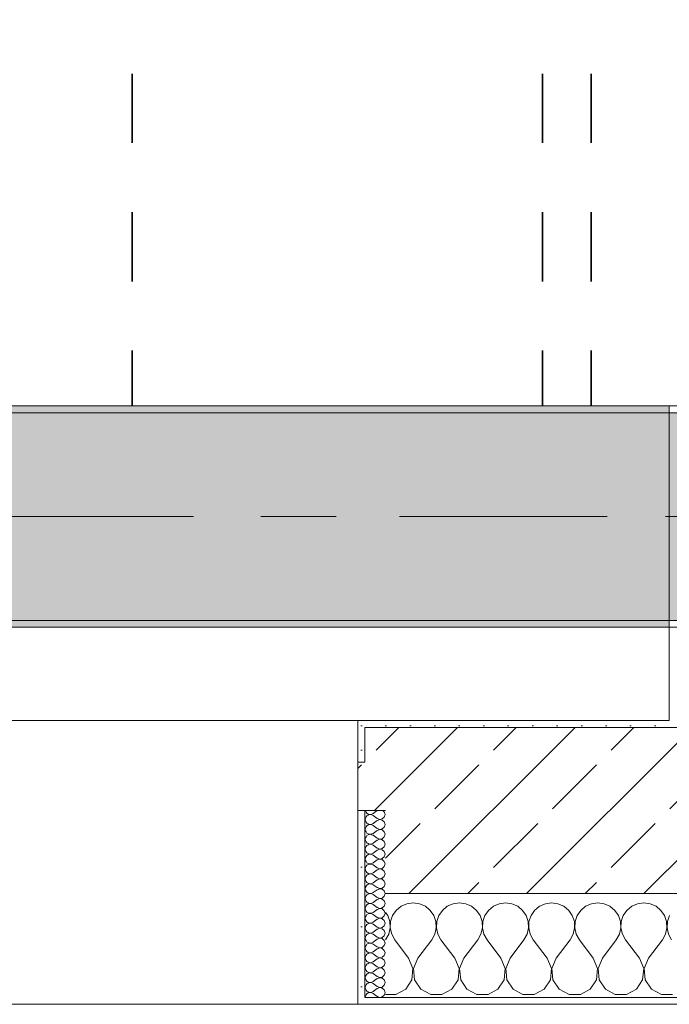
# Model space of a CAD drawing. Header units: metres. Extents: x -3.6 to 84.5, y -11 to 16.8.
# Tile 48 of 228: x 17.4 to 18.4, y -0.2 to 1.3. Entities that reach past the tile are written whole.
import ezdxf

# ---------------------------------------------------------------- set-up
doc = ezdxf.new("R2010")
doc.units = ezdxf.units.M
doc.header["$MEASUREMENT"] = 0
doc.linetypes.add('Achse', pattern=[0.2, 0.1, -0.05, 0, -0.05])
doc.linetypes.add('Strichlinie doppelt', pattern=[0.546806, 0.264583, -0.105833, 0.070556, -0.105833])
for name, color, linetype in [('155 - Bemaßung_ Beschriftung.Ausbau - Deckenelemente', 7, 'Continuous'), ('451 - Universal.Achsen Raster', 7, 'Continuous'), ('604 - Struktur.Wand Aussen', 7, 'Continuous'), ('607 - Struktur.Stütze', 7, 'Continuous'), ('608 - Struktur.Träger', 7, 'Continuous')]:
    doc.layers.add(name, color=color, linetype=linetype)
pattern_1 = [(45, (0, 0), (-0.01767767, 0.01767767), [0, -0.025])]
pattern_2 = [(0, (0, 0), (0, 0.08660254), [0, -0.05]), (0, (0.025, 0.0433), (0, 0.08660254), [0, -0.05])]
pattern_3 = [(45, (0, 0), (-0.08485281, 0.08485281), []), (45, (-0.04243, 0.04243), (-0.08485281, 0.08485281), [0.09, -0.03])]

# ---------------------------------------------------------------- blocks, each defined once
blk = doc.blocks.new('*X77')
at = {"layer": '604 - Struktur.Wand Aussen', "color": 7, "linetype": 'Continuous', "lineweight": 5}
for p, q in [((17.9825, -0.0133), (17.9754, -0.0192)), ((17.9909, -0.0096), (17.9825, -0.0133)), ((18, -0.0083), (17.9909, -0.0096)), ((18.0091, -0.0096), (18, -0.0083)), ((18.0175, -0.0133), (18.0091, -0.0096)), ((18.0246, -0.0192), (18.0175, -0.0133)), ((18.0491, -0.0133), (18.0421, -0.0192)), ((18.0576, -0.0096), (18.0491, -0.0133)), ((18.0667, -0.0083), (18.0576, -0.0096)), ((18.0758, -0.0096), (18.0667, -0.0083)), ((18.0842, -0.0133), (18.0758, -0.0096)), ((18.0913, -0.0192), (18.0842, -0.0133)), ((18.1158, -0.0133), (18.1087, -0.0192)), ((18.1242, -0.0096), (18.1158, -0.0133)), ((18.1333, -0.0083), (18.1242, -0.0096)), ((18.1424, -0.0096), (18.1333, -0.0083)), ((18.1509, -0.0133), (18.1424, -0.0096)), ((18.1579, -0.0192), (18.1509, -0.0133)), ((18.1825, -0.0133), (18.1754, -0.0192)), ((18.1909, -0.0096), (18.1825, -0.0133)), ((18.2, -0.0083), (18.1909, -0.0096)), ((18.2091, -0.0096), (18.2, -0.0083)), ((18.2175, -0.0133), (18.2091, -0.0096)), ((18.2246, -0.0192), (18.2175, -0.0133)), ((18.2491, -0.0133), (18.2421, -0.0192)), ((18.2576, -0.0096), (18.2491, -0.0133)), ((18.2667, -0.0083), (18.2576, -0.0096)), ((18.2758, -0.0096), (18.2667, -0.0083)), ((18.2842, -0.0133), (18.2758, -0.0096)), ((18.2913, -0.0192), (18.2842, -0.0133)), ((18.3158, -0.0133), (18.3087, -0.0192)), ((18.3242, -0.0096), (18.3158, -0.0133)), ((18.3333, -0.0083), (18.3242, -0.0096)), ((18.3424, -0.0096), (18.3333, -0.0083)), ((18.3509, -0.0133), (18.3424, -0.0096)), ((18.3579, -0.0192), (18.3509, -0.0133)), ((17.9631, -0.0268), (17.96, -0.0222)), ((17.9661, -0.0355), (17.9631, -0.0268)), ((17.9702, -0.0268), (17.9672, -0.0355)), ((17.9754, -0.0192), (17.9702, -0.0268)), ((18.0298, -0.0268), (18.0246, -0.0192)), ((18.0328, -0.0355), (18.0298, -0.0268)), ((18.0369, -0.0268), (18.0339, -0.0355)), ((18.0421, -0.0192), (18.0369, -0.0268)), ((18.0965, -0.0268), (18.0913, -0.0192)), ((18.0994, -0.0355), (18.0965, -0.0268)), ((18.1035, -0.0268), (18.1006, -0.0355)), ((18.1087, -0.0192), (18.1035, -0.0268)), ((18.1631, -0.0268), (18.1579, -0.0192)), ((18.1661, -0.0355), (18.1631, -0.0268)), ((18.1702, -0.0268), (18.1672, -0.0355)), ((18.1754, -0.0192), (18.1702, -0.0268)), ((18.2298, -0.0268), (18.2246, -0.0192)), ((18.2328, -0.0355), (18.2298, -0.0268)), ((18.2369, -0.0268), (18.2339, -0.0355)), ((18.2421, -0.0192), (18.2369, -0.0268)), ((18.2965, -0.0268), (18.2913, -0.0192)), ((18.2994, -0.0355), (18.2965, -0.0268)), ((18.3035, -0.0268), (18.3006, -0.0355)), ((18.3087, -0.0192), (18.3035, -0.0268)), ((18.3631, -0.0268), (18.3579, -0.0192)), ((18.3661, -0.0355), (18.3631, -0.0268)), ((18.3702, -0.0268), (18.3672, -0.0355)), ((17.9665, -0.0447), (17.9661, -0.0355)), ((17.9672, -0.0355), (17.9668, -0.0447)), ((18.0332, -0.0447), (18.0328, -0.0355)), ((18.0339, -0.0355), (18.0335, -0.0447)), ((18.0999, -0.0447), (18.0994, -0.0355)), ((18.1006, -0.0355), (18.1001, -0.0447)), ((18.1665, -0.0447), (18.1661, -0.0355)), ((18.1672, -0.0355), (18.1668, -0.0447)), ((18.2332, -0.0447), (18.2328, -0.0355)), ((18.2339, -0.0355), (18.2335, -0.0447)), ((18.2999, -0.0447), (18.2994, -0.0355)), ((18.3006, -0.0355), (18.3001, -0.0447)), ((18.3665, -0.0447), (18.3661, -0.0355)), ((18.3672, -0.0355), (18.3668, -0.0447)), ((17.96, -0.0617), (17.9645, -0.0536)), ((17.9645, -0.0536), (17.9665, -0.0447)), ((17.9668, -0.0447), (17.9689, -0.0536)), ((17.9689, -0.0536), (17.9733, -0.0617)), ((18.0267, -0.0617), (18.0311, -0.0536)), ((18.0311, -0.0536), (18.0332, -0.0447)), ((18.0335, -0.0447), (18.0355, -0.0536)), ((18.0355, -0.0536), (18.04, -0.0617)), ((18.0933, -0.0617), (18.0978, -0.0536)), ((18.0978, -0.0536), (18.0999, -0.0447)), ((18.1001, -0.0447), (18.1022, -0.0536)), ((18.1022, -0.0536), (18.1067, -0.0617)), ((18.16, -0.0617), (18.1645, -0.0536)), ((18.1645, -0.0536), (18.1665, -0.0447)), ((18.1668, -0.0447), (18.1689, -0.0536)), ((18.1689, -0.0536), (18.1733, -0.0617)), ((18.2267, -0.0617), (18.2311, -0.0536)), ((18.2311, -0.0536), (18.2332, -0.0447)), ((18.2335, -0.0447), (18.2355, -0.0536)), ((18.2355, -0.0536), (18.24, -0.0617)), ((18.2933, -0.0617), (18.2978, -0.0536)), ((18.2978, -0.0536), (18.2999, -0.0447)), ((18.3001, -0.0447), (18.3022, -0.0536)), ((18.3022, -0.0536), (18.3067, -0.0617)), ((18.36, -0.0617), (18.3645, -0.0536)), ((18.3645, -0.0536), (18.3665, -0.0447)), ((18.3668, -0.0447), (18.3689, -0.0536)), ((18.3689, -0.0536), (18.3733, -0.0617)), ((17.9933, -0.0883), (17.9733, -0.0617)), ((18.0067, -0.0883), (18.0267, -0.0617)), ((18.06, -0.0883), (18.04, -0.0617)), ((18.0733, -0.0883), (18.0933, -0.0617)), ((18.1267, -0.0883), (18.1067, -0.0617)), ((18.14, -0.0883), (18.16, -0.0617)), ((18.1933, -0.0883), (18.1733, -0.0617)), ((18.2067, -0.0883), (18.2267, -0.0617)), ((18.26, -0.0883), (18.24, -0.0617)), ((18.2733, -0.0883), (18.2933, -0.0617)), ((18.3267, -0.0883), (18.3067, -0.0617)), ((18.34, -0.0883), (18.36, -0.0617)), ((17.9996, -0.1033), (17.9933, -0.0883)), ((18.0067, -0.0883), (18.0004, -0.1033)), ((18.0663, -0.1033), (18.06, -0.0883)), ((18.0733, -0.0883), (18.067, -0.1033)), ((18.133, -0.1033), (18.1267, -0.0883)), ((18.14, -0.0883), (18.1337, -0.1033)), ((18.1996, -0.1033), (18.1933, -0.0883)), ((18.2067, -0.0883), (18.2004, -0.1033)), ((18.2663, -0.1033), (18.26, -0.0883)), ((18.2733, -0.0883), (18.267, -0.1033)), ((18.333, -0.1033), (18.3267, -0.0883)), ((18.34, -0.0883), (18.3337, -0.1033)), ((17.9981, -0.1195), (17.9996, -0.1033)), ((18.0004, -0.1033), (18.0019, -0.1195)), ((18.0648, -0.1195), (18.0663, -0.1033)), ((18.067, -0.1033), (18.0686, -0.1195)), ((18.1314, -0.1195), (18.133, -0.1033)), ((18.1337, -0.1033), (18.1352, -0.1195)), ((18.1981, -0.1195), (18.1996, -0.1033)), ((18.2004, -0.1033), (18.2019, -0.1195)), ((18.2648, -0.1195), (18.2663, -0.1033)), ((18.267, -0.1033), (18.2686, -0.1195)), ((18.3314, -0.1195), (18.333, -0.1033)), ((18.3337, -0.1033), (18.3352, -0.1195)), ((17.9891, -0.133), (17.9981, -0.1195)), ((18.0019, -0.1195), (18.0109, -0.133)), ((18.0558, -0.133), (18.0648, -0.1195)), ((18.0686, -0.1195), (18.0776, -0.133)), ((18.1224, -0.133), (18.1314, -0.1195)), ((18.1352, -0.1195), (18.1442, -0.133)), ((18.1891, -0.133), (18.1981, -0.1195)), ((18.2019, -0.1195), (18.2109, -0.133)), ((18.2558, -0.133), (18.2648, -0.1195)), ((18.2686, -0.1195), (18.2776, -0.133)), ((18.3224, -0.133), (18.3314, -0.1195)), ((18.3352, -0.1195), (18.3442, -0.133)), ((17.96, -0.1407), (17.9748, -0.1407)), ((17.9748, -0.1407), (17.9891, -0.133)), ((18.0109, -0.133), (18.0252, -0.1407)), ((18.0252, -0.1407), (18.0415, -0.1407)), ((18.0415, -0.1407), (18.0558, -0.133)), ((18.0776, -0.133), (18.0919, -0.1407)), ((18.0919, -0.1407), (18.1081, -0.1407)), ((18.1081, -0.1407), (18.1224, -0.133)), ((18.1442, -0.133), (18.1585, -0.1407)), ((18.1585, -0.1407), (18.1748, -0.1407)), ((18.1748, -0.1407), (18.1891, -0.133)), ((18.2109, -0.133), (18.2252, -0.1407)), ((18.2252, -0.1407), (18.2415, -0.1407)), ((18.2415, -0.1407), (18.2558, -0.133)), ((18.2776, -0.133), (18.2919, -0.1407)), ((18.2919, -0.1407), (18.3081, -0.1407)), ((18.3081, -0.1407), (18.3224, -0.133)), ((18.3442, -0.133), (18.3585, -0.1407)), ((18.3585, -0.1407), (18.3748, -0.1407))]:
    blk.add_line(p, q, dxfattribs=at)
blk = doc.blocks.new('*X107')
at = {"layer": '604 - Struktur.Wand Aussen', "color": 7, "linetype": 'Continuous', "lineweight": 5}
for p, q in [((17.931, 0.1141), (17.9307, 0.1121)), ((17.9309, 0.125), (17.931, 0.1245)), ((17.931, 0.1245), (17.9318, 0.1227)), ((17.9318, 0.1159), (17.931, 0.1141)), ((17.9318, 0.1227), (17.933, 0.1212)), ((17.933, 0.1174), (17.9318, 0.1159)), ((17.933, 0.1212), (17.9347, 0.12)), ((17.9347, 0.1185), (17.933, 0.1174)), ((17.9347, 0.12), (17.9365, 0.1194)), ((17.9365, 0.1192), (17.9347, 0.1185)), ((17.9365, 0.1194), (17.9385, 0.1193)), ((17.9385, 0.1193), (17.9365, 0.1192)), ((17.9385, 0.1193), (17.9404, 0.1198)), ((17.9404, 0.1188), (17.9385, 0.1193)), ((17.9404, 0.1198), (17.9421, 0.1207)), ((17.9421, 0.1179), (17.9404, 0.1188)), ((17.9479, 0.125), (17.9421, 0.1207)), ((17.9479, 0.1136), (17.9421, 0.1179)), ((17.9553, 0.1129), (17.9582, 0.1155)), ((17.9582, 0.123), (17.9561, 0.125)), ((17.9593, 0.1193), (17.9582, 0.123)), ((17.9582, 0.1155), (17.9593, 0.1193)), ((17.9307, 0.1121), (17.931, 0.1102)), ((17.931, 0.0998), (17.9307, 0.0979)), ((17.931, 0.1102), (17.9318, 0.1084)), ((17.9318, 0.1016), (17.931, 0.0998)), ((17.9318, 0.1084), (17.933, 0.1069)), ((17.933, 0.1031), (17.9318, 0.1016)), ((17.933, 0.1069), (17.9347, 0.1058)), ((17.9347, 0.1042), (17.933, 0.1031)), ((17.9347, 0.1058), (17.9365, 0.1051)), ((17.9365, 0.1049), (17.9347, 0.1042)), ((17.9365, 0.1051), (17.9385, 0.105)), ((17.9385, 0.105), (17.9365, 0.1049)), ((17.9385, 0.105), (17.9404, 0.1055)), ((17.9404, 0.1045), (17.9385, 0.105)), ((17.9404, 0.1055), (17.9421, 0.1064)), ((17.9421, 0.1036), (17.9404, 0.1045)), ((17.9479, 0.1107), (17.9421, 0.1064)), ((17.9479, 0.0993), (17.9421, 0.1036)), ((17.9479, 0.1136), (17.9515, 0.1122)), ((17.9515, 0.1121), (17.9479, 0.1107)), ((17.9515, 0.1122), (17.9553, 0.1129)), ((17.9553, 0.1114), (17.9515, 0.1121)), ((17.9582, 0.1088), (17.9553, 0.1114)), ((17.9553, 0.0986), (17.9582, 0.1012)), ((17.9593, 0.105), (17.9582, 0.1088)), ((17.9582, 0.1012), (17.9593, 0.105)), ((17.9307, 0.0979), (17.931, 0.0959)), ((17.931, 0.0855), (17.9307, 0.0836)), ((17.931, 0.0959), (17.9318, 0.0941)), ((17.9318, 0.0873), (17.931, 0.0855)), ((17.9318, 0.0941), (17.933, 0.0926)), ((17.933, 0.0888), (17.9318, 0.0873)), ((17.933, 0.0926), (17.9347, 0.0915)), ((17.9347, 0.09), (17.933, 0.0888)), ((17.9347, 0.0915), (17.9365, 0.0908)), ((17.9365, 0.0906), (17.9347, 0.09)), ((17.9365, 0.0908), (17.9385, 0.0907)), ((17.9385, 0.0907), (17.9365, 0.0906)), ((17.9385, 0.0907), (17.9404, 0.0912)), ((17.9404, 0.0902), (17.9385, 0.0907)), ((17.9404, 0.0912), (17.9421, 0.0921)), ((17.9421, 0.0893), (17.9404, 0.0902)), ((17.9479, 0.0964), (17.9421, 0.0921)), ((17.9479, 0.085), (17.9421, 0.0893)), ((17.9479, 0.0993), (17.9515, 0.0979)), ((17.9515, 0.0978), (17.9479, 0.0964)), ((17.9515, 0.0979), (17.9553, 0.0986)), ((17.9553, 0.0971), (17.9515, 0.0978)), ((17.9582, 0.0945), (17.9553, 0.0971)), ((17.9553, 0.0843), (17.9582, 0.087)), ((17.9593, 0.0907), (17.9582, 0.0945)), ((17.9582, 0.087), (17.9593, 0.0907)), ((17.9307, 0.0836), (17.931, 0.0816)), ((17.931, 0.0712), (17.9307, 0.0693)), ((17.931, 0.0816), (17.9318, 0.0798)), ((17.9318, 0.073), (17.931, 0.0712)), ((17.9318, 0.0798), (17.933, 0.0783)), ((17.933, 0.0746), (17.9318, 0.073)), ((17.933, 0.0783), (17.9347, 0.0772)), ((17.9347, 0.0757), (17.933, 0.0746)), ((17.9347, 0.0772), (17.9365, 0.0766)), ((17.9365, 0.0763), (17.9347, 0.0757)), ((17.9365, 0.0766), (17.9385, 0.0765)), ((17.9385, 0.0764), (17.9365, 0.0763)), ((17.9385, 0.0765), (17.9404, 0.0769)), ((17.9404, 0.076), (17.9385, 0.0764)), ((17.9404, 0.0769), (17.9421, 0.0779)), ((17.9421, 0.075), (17.9404, 0.076)), ((17.9479, 0.0821), (17.9421, 0.0779)), ((17.9479, 0.0707), (17.9421, 0.075)), ((17.9479, 0.085), (17.9515, 0.0836)), ((17.9515, 0.0835), (17.9479, 0.0821)), ((17.9515, 0.0836), (17.9553, 0.0843)), ((17.9553, 0.0828), (17.9515, 0.0835)), ((17.9582, 0.0802), (17.9553, 0.0828)), ((17.9553, 0.07), (17.9582, 0.0727)), ((17.9593, 0.0764), (17.9582, 0.0802)), ((17.9582, 0.0727), (17.9593, 0.0764)), ((17.9307, 0.0693), (17.931, 0.0673)), ((17.931, 0.057), (17.9307, 0.055)), ((17.931, 0.0673), (17.9318, 0.0655)), ((17.9318, 0.0588), (17.931, 0.057)), ((17.9318, 0.0655), (17.933, 0.064)), ((17.933, 0.0603), (17.9318, 0.0588)), ((17.933, 0.064), (17.9347, 0.0629)), ((17.9347, 0.0614), (17.933, 0.0603)), ((17.9347, 0.0629), (17.9365, 0.0623)), ((17.9365, 0.062), (17.9347, 0.0614)), ((17.9365, 0.0623), (17.9385, 0.0622)), ((17.9385, 0.0621), (17.9365, 0.062)), ((17.9385, 0.0622), (17.9404, 0.0626)), ((17.9404, 0.0617), (17.9385, 0.0621)), ((17.9404, 0.0626), (17.9421, 0.0636)), ((17.9421, 0.0607), (17.9404, 0.0617)), ((17.9479, 0.0679), (17.9421, 0.0636)), ((17.9479, 0.0564), (17.9421, 0.0607)), ((17.9479, 0.0707), (17.9515, 0.0693)), ((17.9515, 0.0693), (17.9479, 0.0679)), ((17.9515, 0.0693), (17.9553, 0.07)), ((17.9553, 0.0685), (17.9515, 0.0693)), ((17.9582, 0.0659), (17.9553, 0.0685)), ((17.9553, 0.0558), (17.9582, 0.0584)), ((17.9593, 0.0621), (17.9582, 0.0659)), ((17.9582, 0.0584), (17.9593, 0.0621)), ((17.9307, 0.055), (17.931, 0.053)), ((17.931, 0.053), (17.9318, 0.0512)), ((17.9318, 0.0445), (17.931, 0.0427)), ((17.9318, 0.0512), (17.933, 0.0497)), ((17.933, 0.046), (17.9318, 0.0445)), ((17.933, 0.0497), (17.9347, 0.0486)), ((17.9347, 0.0471), (17.933, 0.046)), ((17.9347, 0.0486), (17.9365, 0.048)), ((17.9365, 0.0477), (17.9347, 0.0471)), ((17.9365, 0.048), (17.9385, 0.0479)), ((17.9385, 0.0478), (17.9365, 0.0477)), ((17.9385, 0.0479), (17.9404, 0.0483)), ((17.9404, 0.0474), (17.9385, 0.0478)), ((17.9404, 0.0483), (17.9421, 0.0493)), ((17.9421, 0.0464), (17.9404, 0.0474)), ((17.9479, 0.0536), (17.9421, 0.0493)), ((17.9479, 0.0421), (17.9421, 0.0464)), ((17.9479, 0.0564), (17.9515, 0.055)), ((17.9515, 0.055), (17.9479, 0.0536)), ((17.9515, 0.055), (17.9553, 0.0558)), ((17.9553, 0.0542), (17.9515, 0.055)), ((17.9582, 0.0516), (17.9553, 0.0542)), ((17.9553, 0.0415), (17.9582, 0.0441)), ((17.9593, 0.0479), (17.9582, 0.0516)), ((17.9582, 0.0441), (17.9593, 0.0479)), ((17.931, 0.0427), (17.9307, 0.0407)), ((17.9307, 0.0407), (17.931, 0.0388)), ((17.931, 0.0388), (17.9318, 0.037)), ((17.9318, 0.0302), (17.931, 0.0284)), ((17.9318, 0.037), (17.933, 0.0354)), ((17.933, 0.0317), (17.9318, 0.0302)), ((17.933, 0.0354), (17.9347, 0.0343)), ((17.9347, 0.0328), (17.933, 0.0317)), ((17.9347, 0.0343), (17.9365, 0.0337)), ((17.9365, 0.0334), (17.9347, 0.0328)), ((17.9365, 0.0337), (17.9385, 0.0336)), ((17.9385, 0.0335), (17.9365, 0.0334)), ((17.9385, 0.0336), (17.9404, 0.034)), ((17.9404, 0.0331), (17.9385, 0.0335)), ((17.9404, 0.034), (17.9421, 0.035)), ((17.9421, 0.0321), (17.9404, 0.0331)), ((17.9479, 0.0393), (17.9421, 0.035)), ((17.9479, 0.0279), (17.9421, 0.0321)), ((17.9479, 0.0421), (17.9515, 0.0407)), ((17.9515, 0.0407), (17.9479, 0.0393)), ((17.9515, 0.0407), (17.9553, 0.0415)), ((17.9553, 0.04), (17.9515, 0.0407)), ((17.9582, 0.0373), (17.9553, 0.04)), ((17.9553, 0.0272), (17.9582, 0.0298)), ((17.9593, 0.0336), (17.9582, 0.0373)), ((17.9582, 0.0298), (17.9593, 0.0336)), ((17.931, 0.0284), (17.9307, 0.0264)), ((17.9307, 0.0264), (17.931, 0.0245)), ((17.931, 0.0245), (17.9318, 0.0227)), ((17.9318, 0.0159), (17.931, 0.0141)), ((17.9318, 0.0227), (17.933, 0.0212)), ((17.933, 0.0174), (17.9318, 0.0159)), ((17.933, 0.0212), (17.9347, 0.02)), ((17.9347, 0.0185), (17.933, 0.0174)), ((17.9347, 0.02), (17.9365, 0.0194)), ((17.9365, 0.0192), (17.9347, 0.0185)), ((17.9365, 0.0194), (17.9385, 0.0193)), ((17.9385, 0.0193), (17.9365, 0.0192)), ((17.9385, 0.0193), (17.9404, 0.0198)), ((17.9404, 0.0188), (17.9385, 0.0193)), ((17.9404, 0.0198), (17.9421, 0.0207)), ((17.9421, 0.0179), (17.9404, 0.0188)), ((17.9479, 0.025), (17.9421, 0.0207)), ((17.9479, 0.0136), (17.9421, 0.0179)), ((17.9479, 0.0279), (17.9515, 0.0265)), ((17.9515, 0.0264), (17.9479, 0.025)), ((17.9515, 0.0265), (17.9553, 0.0272)), ((17.9553, 0.0257), (17.9515, 0.0264)), ((17.9582, 0.023), (17.9553, 0.0257)), ((17.9553, 0.0129), (17.9582, 0.0155)), ((17.9593, 0.0193), (17.9582, 0.023)), ((17.9582, 0.0155), (17.9593, 0.0193)), ((17.931, 0.0141), (17.9307, 0.0121)), ((17.9307, 0.0121), (17.931, 0.0102)), ((17.931, 0.0102), (17.9318, 0.0084)), ((17.9318, 0.0016), (17.931, -0.0002)), ((17.9318, 0.0084), (17.933, 0.0069)), ((17.933, 0.0031), (17.9318, 0.0016)), ((17.933, 0.0069), (17.9347, 0.0058)), ((17.9347, 0.0042), (17.933, 0.0031)), ((17.9347, 0.0058), (17.9365, 0.0051)), ((17.9365, 0.0049), (17.9347, 0.0042)), ((17.9365, 0.0051), (17.9385, 0.005)), ((17.9385, 0.005), (17.9365, 0.0049)), ((17.9385, 0.005), (17.9404, 0.0055)), ((17.9404, 0.0045), (17.9385, 0.005)), ((17.9404, 0.0055), (17.9421, 0.0064)), ((17.9421, 0.0036), (17.9404, 0.0045)), ((17.9479, 0.0107), (17.9421, 0.0064)), ((17.9479, -0.0007), (17.9421, 0.0036)), ((17.9479, 0.0136), (17.9515, 0.0122)), ((17.9515, 0.0121), (17.9479, 0.0107)), ((17.9515, 0.0122), (17.9553, 0.0129)), ((17.9553, 0.0114), (17.9515, 0.0121)), ((17.9582, 0.0088), (17.9553, 0.0114)), ((17.9553, -0.0014), (17.9582, 0.0012)), ((17.9593, 0.005), (17.9582, 0.0088)), ((17.9582, 0.0012), (17.9593, 0.005)), ((17.931, -0.0002), (17.9307, -0.0021)), ((17.9307, -0.0021), (17.931, -0.0041)), ((17.931, -0.0041), (17.9318, -0.0059)), ((17.9318, -0.0127), (17.931, -0.0145)), ((17.9318, -0.0059), (17.933, -0.0074)), ((17.933, -0.0112), (17.9318, -0.0127)), ((17.933, -0.0074), (17.9347, -0.0085)), ((17.9347, -0.01), (17.933, -0.0112)), ((17.9347, -0.0085), (17.9365, -0.0092)), ((17.9365, -0.0094), (17.9347, -0.01)), ((17.9365, -0.0092), (17.9385, -0.0093)), ((17.9385, -0.0093), (17.9365, -0.0094)), ((17.9385, -0.0093), (17.9404, -0.0088)), ((17.9404, -0.0098), (17.9385, -0.0093)), ((17.9404, -0.0088), (17.9421, -0.0079)), ((17.9421, -0.0107), (17.9404, -0.0098)), ((17.9479, -0.0036), (17.9421, -0.0079)), ((17.9479, -0.015), (17.9421, -0.0107)), ((17.9479, -0.0007), (17.9515, -0.0021)), ((17.9515, -0.0022), (17.9479, -0.0036)), ((17.9515, -0.0021), (17.9553, -0.0014)), ((17.9553, -0.0029), (17.9515, -0.0022)), ((17.9582, -0.0055), (17.9553, -0.0029)), ((17.9553, -0.0157), (17.9582, -0.013)), ((17.9593, -0.0093), (17.9582, -0.0055)), ((17.9582, -0.013), (17.9593, -0.0093)), ((17.931, -0.0145), (17.9307, -0.0164)), ((17.9307, -0.0164), (17.931, -0.0184)), ((17.931, -0.0184), (17.9318, -0.0202)), ((17.9318, -0.027), (17.931, -0.0288)), ((17.9318, -0.0202), (17.933, -0.0217)), ((17.933, -0.0254), (17.9318, -0.027)), ((17.933, -0.0217), (17.9347, -0.0228)), ((17.9347, -0.0243), (17.933, -0.0254)), ((17.9347, -0.0228), (17.9365, -0.0234)), ((17.9365, -0.0237), (17.9347, -0.0243)), ((17.9365, -0.0234), (17.9385, -0.0235)), ((17.9385, -0.0236), (17.9365, -0.0237)), ((17.9385, -0.0235), (17.9404, -0.0231)), ((17.9404, -0.024), (17.9385, -0.0236)), ((17.9404, -0.0231), (17.9421, -0.0221)), ((17.9421, -0.025), (17.9404, -0.024)), ((17.9479, -0.0179), (17.9421, -0.0221)), ((17.9479, -0.0293), (17.9421, -0.025)), ((17.9479, -0.015), (17.9515, -0.0164)), ((17.9515, -0.0165), (17.9479, -0.0179)), ((17.9515, -0.0164), (17.9553, -0.0157)), ((17.9553, -0.0172), (17.9515, -0.0165)), ((17.9582, -0.0198), (17.9553, -0.0172)), ((17.9553, -0.03), (17.9582, -0.0273)), ((17.9593, -0.0236), (17.9582, -0.0198)), ((17.9582, -0.0273), (17.9593, -0.0236)), ((17.931, -0.0288), (17.9307, -0.0307)), ((17.9307, -0.0307), (17.931, -0.0327)), ((17.931, -0.0327), (17.9318, -0.0345)), ((17.9318, -0.0412), (17.931, -0.043)), ((17.9318, -0.0345), (17.933, -0.036)), ((17.933, -0.0397), (17.9318, -0.0412)), ((17.933, -0.036), (17.9347, -0.0371)), ((17.9347, -0.0386), (17.933, -0.0397)), ((17.9347, -0.0371), (17.9365, -0.0377)), ((17.9365, -0.038), (17.9347, -0.0386)), ((17.9365, -0.0377), (17.9385, -0.0378)), ((17.9385, -0.0379), (17.9365, -0.038)), ((17.9385, -0.0378), (17.9404, -0.0374)), ((17.9404, -0.0383), (17.9385, -0.0379)), ((17.9404, -0.0374), (17.9421, -0.0364)), ((17.9421, -0.0393), (17.9404, -0.0383)), ((17.9479, -0.0321), (17.9421, -0.0364)), ((17.9479, -0.0436), (17.9421, -0.0393)), ((17.9479, -0.0293), (17.9515, -0.0307)), ((17.9515, -0.0307), (17.9479, -0.0321)), ((17.9515, -0.0307), (17.9553, -0.03)), ((17.9553, -0.0315), (17.9515, -0.0307)), ((17.9582, -0.0341), (17.9553, -0.0315)), ((17.9553, -0.0442), (17.9582, -0.0416)), ((17.9593, -0.0379), (17.9582, -0.0341)), ((17.9582, -0.0416), (17.9593, -0.0379)), ((17.931, -0.043), (17.9307, -0.045)), ((17.9307, -0.045), (17.931, -0.047)), ((17.931, -0.047), (17.9318, -0.0488)), ((17.9318, -0.0555), (17.931, -0.0573)), ((17.9318, -0.0488), (17.933, -0.0503)), ((17.933, -0.054), (17.9318, -0.0555)), ((17.933, -0.0503), (17.9347, -0.0514)), ((17.9347, -0.0529), (17.933, -0.054)), ((17.9347, -0.0514), (17.9365, -0.052)), ((17.9365, -0.0523), (17.9347, -0.0529)), ((17.9365, -0.052), (17.9385, -0.0521)), ((17.9385, -0.0522), (17.9365, -0.0523)), ((17.9385, -0.0521), (17.9404, -0.0517)), ((17.9404, -0.0526), (17.9385, -0.0522)), ((17.9404, -0.0517), (17.9421, -0.0507)), ((17.9421, -0.0536), (17.9404, -0.0526)), ((17.9479, -0.0464), (17.9421, -0.0507)), ((17.9479, -0.0579), (17.9421, -0.0536)), ((17.9479, -0.0436), (17.9515, -0.045)), ((17.9515, -0.045), (17.9479, -0.0464)), ((17.9515, -0.045), (17.9553, -0.0442)), ((17.9553, -0.0458), (17.9515, -0.045)), ((17.9582, -0.0484), (17.9553, -0.0458)), ((17.9553, -0.0585), (17.9582, -0.0559)), ((17.9593, -0.0521), (17.9582, -0.0484)), ((17.9582, -0.0559), (17.9593, -0.0521)), ((17.931, -0.0573), (17.9307, -0.0593)), ((17.9307, -0.0593), (17.931, -0.0612)), ((17.931, -0.0612), (17.9318, -0.063)), ((17.9318, -0.0698), (17.931, -0.0716)), ((17.9318, -0.063), (17.933, -0.0646)), ((17.933, -0.0683), (17.9318, -0.0698)), ((17.933, -0.0646), (17.9347, -0.0657)), ((17.9347, -0.0672), (17.933, -0.0683)), ((17.9347, -0.0657), (17.9365, -0.0663)), ((17.9365, -0.0666), (17.9347, -0.0672)), ((17.9365, -0.0663), (17.9385, -0.0664)), ((17.9385, -0.0665), (17.9365, -0.0666)), ((17.9385, -0.0664), (17.9404, -0.066)), ((17.9404, -0.0669), (17.9385, -0.0665)), ((17.9404, -0.066), (17.9421, -0.065)), ((17.9421, -0.0679), (17.9404, -0.0669)), ((17.9479, -0.0607), (17.9421, -0.065)), ((17.9479, -0.0721), (17.9421, -0.0679)), ((17.9479, -0.0579), (17.9515, -0.0593)), ((17.9515, -0.0593), (17.9479, -0.0607)), ((17.9515, -0.0593), (17.9553, -0.0585)), ((17.9553, -0.06), (17.9515, -0.0593)), ((17.9582, -0.0627), (17.9553, -0.06)), ((17.9553, -0.0728), (17.9582, -0.0702)), ((17.9593, -0.0664), (17.9582, -0.0627)), ((17.9582, -0.0702), (17.9593, -0.0664)), ((17.931, -0.0716), (17.9307, -0.0736)), ((17.9307, -0.0736), (17.931, -0.0755)), ((17.931, -0.0755), (17.9318, -0.0773)), ((17.9318, -0.0841), (17.931, -0.0859)), ((17.9318, -0.0773), (17.933, -0.0788)), ((17.933, -0.0826), (17.9318, -0.0841)), ((17.933, -0.0788), (17.9347, -0.08)), ((17.9347, -0.0815), (17.933, -0.0826)), ((17.9347, -0.08), (17.9365, -0.0806)), ((17.9365, -0.0808), (17.9347, -0.0815)), ((17.9365, -0.0806), (17.9385, -0.0807)), ((17.9385, -0.0807), (17.9365, -0.0808)), ((17.9385, -0.0807), (17.9404, -0.0802)), ((17.9404, -0.0812), (17.9385, -0.0807)), ((17.9404, -0.0802), (17.9421, -0.0793)), ((17.9421, -0.0821), (17.9404, -0.0812)), ((17.9479, -0.075), (17.9421, -0.0793)), ((17.9479, -0.0864), (17.9421, -0.0821)), ((17.9479, -0.0721), (17.9515, -0.0735)), ((17.9515, -0.0736), (17.9479, -0.075)), ((17.9515, -0.0735), (17.9553, -0.0728)), ((17.9553, -0.0743), (17.9515, -0.0736)), ((17.9582, -0.077), (17.9553, -0.0743)), ((17.9553, -0.0871), (17.9582, -0.0845)), ((17.9593, -0.0807), (17.9582, -0.077)), ((17.9582, -0.0845), (17.9593, -0.0807)), ((17.931, -0.0859), (17.9307, -0.0879)), ((17.9307, -0.0879), (17.931, -0.0898)), ((17.931, -0.0898), (17.9318, -0.0916)), ((17.9318, -0.0984), (17.931, -0.1002)), ((17.9318, -0.0916), (17.933, -0.0931)), ((17.933, -0.0969), (17.9318, -0.0984)), ((17.933, -0.0931), (17.9347, -0.0942)), ((17.9347, -0.0958), (17.933, -0.0969)), ((17.9347, -0.0942), (17.9365, -0.0949)), ((17.9365, -0.0951), (17.9347, -0.0958)), ((17.9365, -0.0949), (17.9385, -0.095)), ((17.9385, -0.095), (17.9365, -0.0951)), ((17.9385, -0.095), (17.9404, -0.0945)), ((17.9404, -0.0955), (17.9385, -0.095)), ((17.9404, -0.0945), (17.9421, -0.0936)), ((17.9421, -0.0964), (17.9404, -0.0955)), ((17.9479, -0.0893), (17.9421, -0.0936)), ((17.9479, -0.1007), (17.9421, -0.0964)), ((17.9479, -0.0864), (17.9515, -0.0878)), ((17.9515, -0.0879), (17.9479, -0.0893)), ((17.9515, -0.0878), (17.9553, -0.0871)), ((17.9553, -0.0886), (17.9515, -0.0879)), ((17.9582, -0.0912), (17.9553, -0.0886)), ((17.9553, -0.1014), (17.9582, -0.0988)), ((17.9593, -0.095), (17.9582, -0.0912)), ((17.9582, -0.0988), (17.9593, -0.095)), ((17.931, -0.1002), (17.9307, -0.1021)), ((17.9307, -0.1021), (17.931, -0.1041)), ((17.931, -0.1041), (17.9318, -0.1059)), ((17.9318, -0.1127), (17.931, -0.1145)), ((17.9318, -0.1059), (17.933, -0.1074)), ((17.933, -0.1112), (17.9318, -0.1127)), ((17.933, -0.1074), (17.9347, -0.1085)), ((17.9347, -0.11), (17.933, -0.1112)), ((17.9347, -0.1085), (17.9365, -0.1092)), ((17.9365, -0.1094), (17.9347, -0.11)), ((17.9365, -0.1092), (17.9385, -0.1093)), ((17.9385, -0.1093), (17.9365, -0.1094)), ((17.9385, -0.1093), (17.9404, -0.1088)), ((17.9404, -0.1098), (17.9385, -0.1093)), ((17.9404, -0.1088), (17.9421, -0.1079)), ((17.9421, -0.1107), (17.9404, -0.1098)), ((17.9479, -0.1036), (17.9421, -0.1079)), ((17.9479, -0.115), (17.9421, -0.1107)), ((17.9479, -0.1007), (17.9515, -0.1021)), ((17.9515, -0.1022), (17.9479, -0.1036)), ((17.9515, -0.1021), (17.9553, -0.1014)), ((17.9553, -0.1029), (17.9515, -0.1022)), ((17.9582, -0.1055), (17.9553, -0.1029)), ((17.9553, -0.1157), (17.9582, -0.113)), ((17.9593, -0.1093), (17.9582, -0.1055)), ((17.9582, -0.113), (17.9593, -0.1093)), ((17.931, -0.1145), (17.9307, -0.1164)), ((17.9307, -0.1164), (17.931, -0.1184)), ((17.931, -0.1184), (17.9318, -0.1202)), ((17.9318, -0.127), (17.931, -0.1288)), ((17.9318, -0.1202), (17.933, -0.1217)), ((17.933, -0.1254), (17.9318, -0.127)), ((17.933, -0.1217), (17.9347, -0.1228)), ((17.9347, -0.1243), (17.933, -0.1254)), ((17.9347, -0.1228), (17.9365, -0.1234)), ((17.9365, -0.1237), (17.9347, -0.1243)), ((17.9365, -0.1234), (17.9385, -0.1235)), ((17.9385, -0.1236), (17.9365, -0.1237)), ((17.9385, -0.1235), (17.9404, -0.1231)), ((17.9404, -0.124), (17.9385, -0.1236)), ((17.9404, -0.1231), (17.9421, -0.1221)), ((17.9421, -0.125), (17.9404, -0.124)), ((17.9479, -0.1179), (17.9421, -0.1221)), ((17.9479, -0.1293), (17.9421, -0.125)), ((17.9479, -0.115), (17.9515, -0.1164)), ((17.9515, -0.1165), (17.9479, -0.1179)), ((17.9515, -0.1164), (17.9553, -0.1157)), ((17.9553, -0.1172), (17.9515, -0.1165)), ((17.9582, -0.1198), (17.9553, -0.1172)), ((17.9553, -0.13), (17.9582, -0.1273)), ((17.9593, -0.1236), (17.9582, -0.1198)), ((17.9582, -0.1273), (17.9593, -0.1236)), ((17.931, -0.1288), (17.9307, -0.1307)), ((17.9307, -0.1307), (17.931, -0.1327)), ((17.931, -0.1327), (17.9318, -0.1345)), ((17.9318, -0.1412), (17.931, -0.143)), ((17.9318, -0.1345), (17.933, -0.136)), ((17.933, -0.1397), (17.9318, -0.1412)), ((17.933, -0.136), (17.9347, -0.1371)), ((17.9347, -0.1386), (17.933, -0.1397)), ((17.9347, -0.1371), (17.9365, -0.1377)), ((17.9365, -0.138), (17.9347, -0.1386)), ((17.9365, -0.1377), (17.9385, -0.1378)), ((17.9385, -0.1379), (17.9365, -0.138)), ((17.9385, -0.1378), (17.9404, -0.1374)), ((17.9404, -0.1383), (17.9385, -0.1379)), ((17.9404, -0.1374), (17.9421, -0.1364)), ((17.9421, -0.1393), (17.9404, -0.1383)), ((17.9479, -0.1321), (17.9421, -0.1364)), ((17.9479, -0.1436), (17.9421, -0.1393)), ((17.9479, -0.1293), (17.9515, -0.1307)), ((17.9515, -0.1307), (17.9479, -0.1321)), ((17.9515, -0.1307), (17.9553, -0.13)), ((17.9553, -0.1315), (17.9515, -0.1307)), ((17.9582, -0.1341), (17.9553, -0.1315)), ((17.9553, -0.1442), (17.9582, -0.1416)), ((17.9593, -0.1379), (17.9582, -0.1341)), ((17.9582, -0.1416), (17.9593, -0.1379)), ((17.931, -0.143), (17.9307, -0.145)), ((17.9479, -0.1436), (17.9515, -0.145)), ((17.9515, -0.145), (17.9553, -0.1442))]:
    blk.add_line(p, q, dxfattribs=at)

msp = doc.modelspace()

# ---------------------------------------------------------------- hatches: boundary and pattern name
at = {"layer": '604 - Struktur.Wand Aussen', "linetype": 'Continuous', "lineweight": 0, "true_color": 0x000000}
h = msp.add_hatch(dxfattribs=at)
h.set_pattern_fill('Gips_0001', color=18, style=0, pattern_type=2)
h.set_pattern_definition(pattern_1)
h.paths.add_polyline_path([(17.92, 0.255), (17.92, 0.195), (17.93, 0.195), (17.93, 0.255)])
h = msp.add_hatch(dxfattribs=at)
h.set_pattern_fill('Beton__Stahlbeton_0001', color=18, style=0, pattern_type=2)
h.set_pattern_definition(pattern_3)
h.paths.add_polyline_path([(17.92, 0.195), (17.92, 0.125), (17.93, 0.125), (17.96, 0.125), (17.96, 0.005), (19.08, 0.005), (19.08, 0.125), (19.11, 0.125), (19.12, 0.125), (19.12, 0.195), (19.11, 0.195), (19.11, 0.245), (17.93, 0.245), (17.93, 0.195)])
h = msp.add_hatch(dxfattribs=at)
h.set_pattern_fill('Gips_0001', color=18, style=0, pattern_type=2)
h.set_pattern_definition(pattern_1)
h.paths.add_polyline_path([(17.93, 0.255), (17.93, 0.245), (18.37, 0.245), (18.37, 0.255)])
h = msp.add_hatch(dxfattribs=at)
h.set_pattern_fill('Verputz_0001', color=18, style=0, pattern_type=2)
h.set_pattern_definition(pattern_2)
h.paths.add_polyline_path([(17.93, 0.125), (17.92, 0.125), (17.92, -0.155), (17.93, -0.155)])
h = msp.add_hatch(dxfattribs=at)
h.set_pattern_fill('Verputz_0001', color=18, style=0, pattern_type=2)
h.set_pattern_definition(pattern_2)
h.paths.add_polyline_path([(17.93, -0.145), (17.93, -0.155), (19.11, -0.155), (19.11, -0.145)])
at = {"layer": '607 - Struktur.Stütze', "linetype": 'Continuous', "lineweight": 0, "true_color": 0x000000}
h = msp.add_hatch(dxfattribs=at)
h.set_pattern_fill('Gips_0001', color=18, style=0, pattern_type=2)
h.set_pattern_definition(pattern_1)
h.paths.add_polyline_path([(18.37, 0.71), (18.37, 0.255), (18.38, 0.255), (18.38, 0.7), (18.47, 0.7), (18.47, 0.71)])
h = msp.add_hatch(dxfattribs=at)
h.set_pattern_fill('Gips_0001', color=18, style=0, pattern_type=2)
h.set_pattern_definition(pattern_1)
h.paths.add_polyline_path([(18.37, 0.255), (18.37, 0.245), (18.69, 0.245), (18.69, 0.255), (18.68, 0.255), (18.68, 0.25), (18.38, 0.25), (18.38, 0.255)])
at = {"layer": '608 - Struktur.Träger', "linetype": 'Continuous', "lineweight": 0, "true_color": 0x000000}
h = msp.add_hatch(dxfattribs=at)
h.set_pattern_fill('Beton__Stahlbeton_0001', color=18, style=0, pattern_type=2)
h.set_pattern_definition(pattern_3)
h.paths.add_polyline_path([(0.69, 0.7), (0.38, 0.7), (0.38, 0.4), (0.69, 0.4), (3.97, 0.4), (4.29, 0.4), (7.57, 0.4), (7.89, 0.4), (11.17, 0.4), (11.49, 0.4), (14.77, 0.4), (15.09, 0.4), (18.37, 0.4), (18.69, 0.4), (21.97, 0.4), (22.29, 0.4), (25.57, 0.4), (25.89, 0.4), (29.17, 0.4), (29.49, 0.4), (32.77, 0.4), (33.09, 0.4), (36.37, 0.4), (36.69, 0.4), (39.97, 0.4), (40.29, 0.4), (43.57, 0.4), (43.89, 0.4), (47.17, 0.4), (47.49, 0.4), (50.77, 0.4), (51.09, 0.4), (54.37, 0.4), (54.69, 0.4), (57.97, 0.4), (58.29, 0.4), (61.57, 0.4), (61.88, 0.4), (61.88, 0.7), (61.57, 0.7), (58.29, 0.7), (57.97, 0.7), (54.69, 0.7), (54.37, 0.7), (51.09, 0.7), (50.77, 0.7), (47.49, 0.7), (47.17, 0.7), (43.89, 0.7), (43.57, 0.7), (40.29, 0.7), (39.9, 0.7), (36.69, 0.7), (36.37, 0.7), (33.09, 0.7), (32.77, 0.7), (29.49, 0.7), (29.17, 0.7), (25.89, 0.7), (25.57, 0.7), (22.29, 0.7), (21.97, 0.7), (18.69, 0.7), (18.37, 0.7), (15.09, 0.7), (14.77, 0.7), (11.49, 0.7), (11.17, 0.7), (7.89, 0.7), (7.57, 0.7), (4.29, 0.7), (3.97, 0.7)])
h = msp.add_hatch(dxfattribs=at)
h.set_pattern_fill('Gips_0001', color=18, style=0, pattern_type=2)
h.set_pattern_definition(pattern_1)
h.paths.add_polyline_path([(18.37, 0.71), (15.09, 0.71), (15.09, 0.7), (18.37, 0.7)])
h = msp.add_hatch(dxfattribs=at)
h.set_pattern_fill('Gips_0001', color=18, style=0, pattern_type=2)
h.set_pattern_definition(pattern_1)
h.paths.add_polyline_path([(15.09, 0.39), (18.37, 0.39), (18.37, 0.4), (15.09, 0.4)])

# ---------------------------------------------------------------- linework, layer by layer
at = {"layer": '155 - Bemaßung_ Beschriftung.Ausbau - Deckenelemente', "color": 7, "linetype": 'Achse', "lineweight": 35}
for p, q in [((17.594, 5.19), (17.594, 0.71)), ((18.187, 5.19), (18.187, 0.71)), ((18.257, 5.19), (18.257, 0.71))]:
    msp.add_line(p, q, dxfattribs=at)
at = {"layer": '451 - Universal.Achsen Raster', "color": 160, "linetype": 'Strichlinie doppelt', "lineweight": 9, "true_color": 0x3232ff}
msp.add_line((64.935, 0.55), (-3.175, 0.55), dxfattribs=at)
at = {"layer": '604 - Struktur.Wand Aussen', "color": 7, "linetype": 'Continuous', "lineweight": 13}
for p, q in [((17.92, 0.255), (15.52, 0.255)), ((19.11, 0.245), (17.93, 0.245)), ((17.93, 0.245), (17.93, 0.195)), ((17.92, 0.125), (17.92, 0.195)), ((17.96, 0.005), (19.08, 0.005)), ((15.52, -0.155), (17.92, -0.155))]:
    msp.add_line(p, q, dxfattribs=at)
at = {"layer": '604 - Struktur.Wand Aussen', "color": 7, "linetype": 'Continuous', "lineweight": 5}
for p, q in [((17.92, 0.245), (17.92, 0.255)), ((17.93, 0.255), (17.92, 0.255)), ((17.92, 0.195), (17.92, 0.245)), ((17.93, 0.195), (17.92, 0.195)), ((17.92, 0.005), (17.92, 0.125)), ((17.93, 0.125), (17.92, 0.125)), ((17.96, 0.125), (17.93, 0.125)), ((17.93, 0.125), (17.93, -0.145)), ((17.93, -0.145), (17.93, 0.125)), ((17.92, -0.005), (17.92, 0.005)), ((17.92, -0.145), (17.92, -0.005)), ((17.92, -0.155), (17.92, -0.145)), ((17.93, -0.155), (17.92, -0.155)), ((17.96, -0.145), (17.93, -0.145)), ((17.96, -0.145), (19.08, -0.145))]:
    msp.add_line(p, q, dxfattribs=at)
at = {"layer": '604 - Struktur.Wand Aussen', "color": 7, "linetype": 'Continuous', "lineweight": 5, "flags": 128}
for points in [[(18.37, 0.255), (17.93, 0.255)], [(17.93, -0.155), (19.11, -0.155)]]:
    msp.add_lwpolyline(points, dxfattribs=at)
at = {"layer": '607 - Struktur.Stütze', "color": 7, "linetype": 'Continuous', "lineweight": 5, "flags": 128}
msp.add_lwpolyline([(18.47, 0.71), (18.37, 0.71), (18.37, 0.255)], dxfattribs=at)
at = {"layer": '608 - Struktur.Träger', "color": 7, "linetype": 'Continuous', "lineweight": 13}
for p, q in [((0.38, 0.71), (61.88, 0.71)), ((18.37, 0.7), (15.09, 0.7)), ((18.69, 0.7), (18.37, 0.7)), ((0.38, 0.39), (61.88, 0.39))]:
    msp.add_line(p, q, dxfattribs=at)
at = {"layer": '608 - Struktur.Träger', "color": 7, "linetype": 'Continuous', "lineweight": 5}
for p, q in [((18.37, 0.71), (15.09, 0.71)), ((18.37, 0.71), (18.37, 0.7)), ((18.37, 0.4), (18.37, 0.39)), ((18.37, 0.39), (15.09, 0.39))]:
    msp.add_line(p, q, dxfattribs=at)
at = {"layer": '608 - Struktur.Träger', "color": 7, "linetype": 'Achse', "lineweight": 9}
msp.add_line((0.38, 0.55), (61.88, 0.55), dxfattribs=at)
at = {"layer": '608 - Struktur.Träger', "color": 7, "linetype": 'Continuous', "lineweight": 13, "flags": 128}
msp.add_lwpolyline([(18.69, 0.4), (18.37, 0.4), (15.09, 0.4), (14.77, 0.4), (11.49, 0.4), (11.17, 0.4), (7.89, 0.4), (7.57, 0.4), (4.29, 0.4), (3.97, 0.4), (0.69, 0.4), (0.38, 0.4)], dxfattribs=at)

# ---------------------------------------------------------------- block references
at = {"layer": '604 - Struktur.Wand Aussen', "color": 7, "lineweight": 18}
for name in ['*X107', '*X77']:
    msp.add_blockref(name, (0, 0), dxfattribs=at)

doc.saveas('drawing.dxf')
